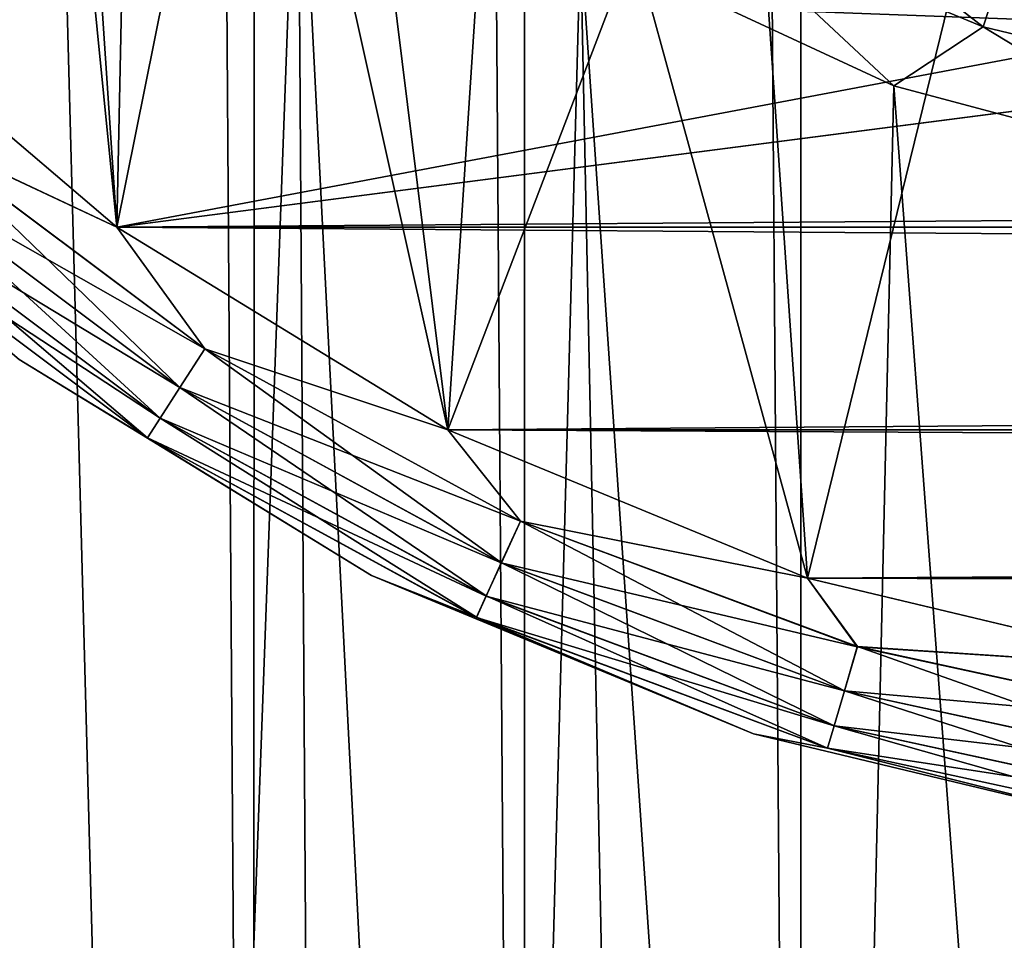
# Model space of a CAD drawing. Header units: metres. Extents: x -86 to 86, y -57 to 57.
# Tile 15 of 256: x -42.2 to -39.21, y -45.74 to -42.94. Entities that reach past the tile are written whole.
import ezdxf

# ---------------------------------------------------------------- set-up
doc = ezdxf.new("R2010")
doc.units = ezdxf.units.M
doc.layers.add('solid_125286', color=7, linetype='CONTINUOUS')

msp = doc.modelspace()

# ---------------------------------------------------------------- linework, layer by layer
at = {"layer": 'solid_125286'}
for points in [[(-42.252983, 54.758366, -2), (-41.49025, -54.453724, -2), (-42.265976, -54.764923, -2)], [(-41.475212, 54.449116, -2), (-41.49025, -54.453724, -2), (-42.252983, 54.758366, -2)], [(-41.475212, 54.449116, -2), (-40.668133, -54.275387, -2), (-41.49025, -54.453724, -2)], [(-40.65712, 54.273968, -2), (-40.668133, -54.275387, -2), (-41.475212, 54.449116, -2)], [(-38.990757, 54.3414, -2), (-38.994694, -54.340565, -2), (-39.821274, 54.237724, -2)], [(-40.65712, 54.273968, -2), (-39.82848, -54.237431, -2), (-40.668133, -54.275387, -2)], [(-39.821274, 54.237724, -2), (-39.82848, -54.237431, -2), (-40.65712, 54.273968, -2)], [(-39.821274, 54.237724, -2), (-38.994694, -54.340565, -2), (-39.82848, -54.237431, -2)], [(-42.803261, -42.803261, 44.5), (-41.905605, -43.56963, 44.5), (-42.424034, -38.368114, 44.5)], [(-42.803261, -42.803261, 53.5), (-41.905605, -43.56963, 53.5), (-42.424034, -38.368114, 53.5)], [(-42.803261, -42.803261, 62.5), (-41.905605, -43.56963, 62.5), (-42.424034, -38.368114, 62.5)], [(-41.905605, -43.56963, 44.5), (-42.198387, -39.210236, 44.5), (-42.424034, -38.368114, 44.5)], [(-41.905605, -43.56963, 53.5), (-42.198387, -39.210236, 53.5), (-42.424034, -38.368114, 53.5)], [(-41.905605, -43.56963, 62.5), (-42.198387, -39.210236, 62.5), (-42.424034, -38.368114, 62.5)], [(-41.905605, -43.56963, 51.5), (-42.803261, -42.803261, 51.5), (-42.198383, -39.210239, 51.5)], [(-41.905605, -43.56963, 60.5), (-42.803261, -42.803261, 60.5), (-42.198383, -39.210239, 60.5)], [(-41.905605, -43.56963, 69.5), (-42.803261, -42.803261, 69.5), (-42.198383, -39.210239, 69.5)], [(-41.905605, -43.56963, 44.5), (-41.830116, -40.000019, 44.5), (-42.198387, -39.210236, 44.5)], [(-41.905605, -43.56963, 53.5), (-41.830116, -40.000019, 53.5), (-42.198387, -39.210236, 53.5)], [(-41.905605, -43.56963, 62.5), (-41.830116, -40.000019, 62.5), (-42.198387, -39.210236, 62.5)], [(-41.905605, -43.56963, 51.5), (-42.198383, -39.210239, 51.5), (-41.830116, -40.000019, 51.5)], [(-41.905605, -43.56963, 60.5), (-42.198383, -39.210239, 60.5), (-41.830116, -40.000019, 60.5)], [(-41.905605, -43.56963, 69.5), (-42.198383, -39.210239, 69.5), (-41.830116, -40.000019, 69.5)], [(-41.905605, -43.56963, 51.5), (-41.830116, -40.000019, 51.5), (-41.330288, -40.713818, 51.5)], [(-41.905605, -43.56963, 44.5), (-40.900078, -44.185005, 44.5), (-41.830116, -40.000019, 44.5)], [(-41.905605, -43.56963, 60.5), (-41.830116, -40.000019, 60.5), (-41.330288, -40.713818, 60.5)], [(-41.905605, -43.56963, 53.5), (-40.900078, -44.185005, 53.5), (-41.830116, -40.000019, 53.5)], [(-41.905605, -43.56963, 69.5), (-41.830116, -40.000019, 69.5), (-41.330288, -40.713818, 69.5)], [(-41.905605, -43.56963, 62.5), (-40.900078, -44.185005, 62.5), (-41.830116, -40.000019, 62.5)], [(-40.900078, -44.185005, 44.5), (-41.330288, -40.713818, 44.5), (-41.830116, -40.000019, 44.5)], [(-40.900078, -44.185005, 53.5), (-41.330288, -40.713818, 53.5), (-41.830116, -40.000019, 53.5)], [(-40.900078, -44.185005, 62.5), (-41.330288, -40.713818, 62.5), (-41.830116, -40.000019, 62.5)], [(-42.706646, -53.86721, 10), (-41.772217, -53.494232, 10), (-42.698009, -40.49678, 10)], [(-41.772217, -53.494232, 10), (-42.097374, -41.355335, 10), (-42.698009, -40.49678, 10)], [(-40.900078, -44.185005, 51.5), (-41.905605, -43.56963, 51.5), (-41.330288, -40.713818, 51.5)], [(-40.900078, -44.185005, 60.5), (-41.905605, -43.56963, 60.5), (-41.330288, -40.713818, 60.5)], [(-40.900078, -44.185005, 69.5), (-41.905605, -43.56963, 69.5), (-41.330288, -40.713818, 69.5)], [(-40.900078, -44.185005, 51.5), (-41.330288, -40.713818, 51.5), (-40.713818, -41.330288, 51.5)], [(-40.900078, -44.185005, 44.5), (-40.713818, -41.330288, 44.5), (-41.330288, -40.713818, 44.5)], [(-40.900078, -44.185005, 60.5), (-41.330288, -40.713818, 60.5), (-40.713818, -41.330288, 60.5)], [(-40.900078, -44.185005, 53.5), (-40.713818, -41.330288, 53.5), (-41.330288, -40.713818, 53.5)], [(-40.900078, -44.185005, 69.5), (-41.330288, -40.713818, 69.5), (-40.713818, -41.330288, 69.5)], [(-40.900078, -44.185005, 62.5), (-40.713818, -41.330288, 62.5), (-41.330288, -40.713818, 62.5)], [(-40.900078, -44.185005, 51.5), (-40.713818, -41.330288, 51.5), (-40.000019, -41.830116, 51.5)], [(-40.900078, -44.185005, 44.5), (-39.808067, -44.635948, 44.5), (-40.713818, -41.330288, 44.5)], [(-40.900078, -44.185005, 60.5), (-40.713818, -41.330288, 60.5), (-40.000019, -41.830116, 60.5)], [(-40.900078, -44.185005, 53.5), (-39.808067, -44.635948, 53.5), (-40.713818, -41.330288, 53.5)], [(-40.900078, -44.185005, 69.5), (-40.713818, -41.330288, 69.5), (-40.000019, -41.830116, 69.5)], [(-40.900078, -44.185005, 62.5), (-39.808067, -44.635948, 62.5), (-40.713818, -41.330288, 62.5)], [(-39.808067, -44.635948, 44.5), (-40.000019, -41.830116, 44.5), (-40.713818, -41.330288, 44.5)], [(-39.808067, -44.635948, 53.5), (-40.000019, -41.830116, 53.5), (-40.713818, -41.330288, 53.5)], [(-39.808067, -44.635948, 62.5), (-40.000019, -41.830116, 62.5), (-40.713818, -41.330288, 62.5)], [(-41.772217, -53.494232, 10), (-41.355335, -42.097374, 10), (-42.097374, -41.355335, 10)], [(-39.808067, -44.635948, 51.5), (-40.900078, -44.185005, 51.5), (-40.000019, -41.830116, 51.5)], [(-39.808067, -44.635948, 60.5), (-40.900078, -44.185005, 60.5), (-40.000019, -41.830116, 60.5)], [(-39.808067, -44.635948, 69.5), (-40.900078, -44.185005, 69.5), (-40.000019, -41.830116, 69.5)], [(-39.808067, -44.635948, 51.5), (-40.000019, -41.830116, 51.5), (-39.210236, -42.198387, 51.5)], [(-39.808067, -44.635948, 44.5), (-39.210239, -42.198383, 44.5), (-40.000019, -41.830116, 44.5)], [(-39.808067, -44.635948, 60.5), (-40.000019, -41.830116, 60.5), (-39.210236, -42.198387, 60.5)], [(-39.808067, -44.635948, 53.5), (-39.210239, -42.198383, 53.5), (-40.000019, -41.830116, 53.5)], [(-39.808067, -44.635948, 69.5), (-40.000019, -41.830116, 69.5), (-39.210236, -42.198387, 69.5)], [(-39.808067, -44.635948, 62.5), (-39.210239, -42.198383, 62.5), (-40.000019, -41.830116, 62.5)], [(-41.772217, -53.494232, 10), (-41.283165, -53.367458, 10), (-41.355335, -42.097374, 10)], [(-40.784054, -53.282055, 10), (-40.49678, -42.698009, 10), (-41.355335, -42.097374, 10)], [(-41.283165, -53.367458, 10), (-40.784054, -53.282055, 10), (-41.355335, -42.097374, 10)], [(-39.808067, -44.635948, 44.5), (-38.661774, -44.909374, 44.5), (-39.210239, -42.198383, 44.5)], [(-39.808067, -44.635948, 53.5), (-38.661774, -44.909374, 53.5), (-39.210239, -42.198383, 53.5)], [(-39.808067, -44.635948, 62.5), (-38.661774, -44.909374, 62.5), (-39.210239, -42.198383, 62.5)], [(-38.661774, -44.909374, 51.5), (-39.808067, -44.635948, 51.5), (-39.210236, -42.198387, 51.5)], [(-38.661774, -44.909374, 60.5), (-39.808067, -44.635948, 60.5), (-39.210236, -42.198387, 60.5)], [(-38.661774, -44.909374, 69.5), (-39.808067, -44.635948, 69.5), (-39.210236, -42.198387, 69.5)], [(-38.661774, -44.909374, 44.5), (-38.368114, -42.424034, 44.5), (-39.210239, -42.198383, 44.5)], [(-38.661774, -44.909374, 53.5), (-38.368114, -42.424034, 53.5), (-39.210239, -42.198383, 53.5)], [(-38.661774, -44.909374, 62.5), (-38.368114, -42.424034, 62.5), (-39.210239, -42.198383, 62.5)], [(-38.661774, -44.909374, 51.5), (-39.210236, -42.198387, 51.5), (-38.368114, -42.424034, 51.5)], [(-38.661774, -44.909374, 60.5), (-39.210236, -42.198387, 60.5), (-38.368114, -42.424034, 60.5)], [(-38.661774, -44.909374, 69.5), (-39.210236, -42.198387, 69.5), (-38.368114, -42.424034, 69.5)], [(-39.997257, -42.401142, 10.133582), (-40.106899, -42.616329, 10.033804), (-39.274437, -42.961151, 10.033804)], [(-39.199802, -42.731457, 10.133582), (-39.997257, -42.401142, 10.133582), (-39.274437, -42.961151, 10.033804)], [(-40.106899, -42.616329, 10.033804), (-40.49678, -42.698009, 10), (-39.545441, -43.140511, 10)], [(-39.274437, -42.961151, 10.033804), (-40.106899, -42.616329, 10.033804), (-39.545441, -43.140511, 10)], [(-40.784054, -53.282055, 10), (-40.279518, -53.239151, 10), (-40.49678, -42.698009, 10)], [(-39.774311, -53.238823, 10), (-39.545441, -43.140511, 10), (-40.49678, -42.698009, 10)], [(-40.279518, -53.239151, 10), (-39.774311, -53.238823, 10), (-40.49678, -42.698009, 10)], [(-39.199802, -42.731457, 10.133582), (-39.274437, -42.961151, 10.033804), (-38.398277, -43.171497, 10.033804)], [(-42.512344, -43.284554, 44.475674), (-41.905605, -43.56963, 44.5), (-42.803261, -42.803261, 44.5)], [(-42.512638, -43.284893, 69.524475), (-42.803261, -42.803261, 69.5), (-41.905605, -43.56963, 69.5)], [(-42.512344, -43.284554, 53.475674), (-41.905605, -43.56963, 53.5), (-42.803261, -42.803261, 53.5)], [(-42.512638, -43.284893, 51.524471), (-42.803261, -42.803261, 51.5), (-41.905605, -43.56963, 51.5)], [(-42.512638, -43.284893, 60.524471), (-42.803261, -42.803261, 60.5), (-41.905605, -43.56963, 60.5)], [(-42.512344, -43.284554, 62.475674), (-41.905605, -43.56963, 62.5), (-42.803261, -42.803261, 62.5)], [(-37.5, -43, 42.5), (-41.905605, -43.56963, 42.5), (-42.803261, -42.803261, 42.5)], [(-42.512638, -43.284893, 42.524471), (-42.803261, -42.803261, 42.5), (-41.905605, -43.56963, 42.5)], [(-38.446411, -42.917866, 42.5), (-37.5, -43, 42.5), (-42.803261, -42.803261, 42.5)], [(-38.446411, -42.917866, 71.5), (-42.803261, -42.803261, 71.5), (-41.905605, -43.56963, 71.5)], [(-42.512344, -43.284554, 71.47567), (-41.905605, -43.56963, 71.5), (-42.803261, -42.803261, 71.5)], [(-37.5, -43, 71.5), (-38.446411, -42.917866, 71.5), (-41.905605, -43.56963, 71.5)], [(-39.274437, -42.961151, 10.033804), (-39.545441, -43.140511, 10), (-38.532448, -43.410397, 10)], [(-38.398277, -43.171497, 10.033804), (-39.274437, -42.961151, 10.033804), (-38.532448, -43.410397, 10)], [(-37.5, -43, 42.5), (41.905605, -43.56963, 42.5), (-41.905605, -43.56963, 42.5)], [(37.5, -43, 71.5), (-41.905605, -43.56963, 71.5), (41.905605, -43.56963, 71.5)], [(-37.5, -43, 71.5), (-41.905605, -43.56963, 71.5), (37.5, -43, 71.5)], [(-39.774311, -53.238823, 10), (-38.776104, -53.364735, 10), (-39.545441, -43.140511, 10)], [(-38.776104, -53.364735, 10), (-38.532448, -43.410397, 10), (-39.545441, -43.140511, 10)], [(-42.603996, -43.390327, 69.595581), (-42.512638, -43.284893, 69.524475), (-41.63834, -43.939381, 69.524475)], [(-42.603996, -43.390327, 51.595585), (-42.512638, -43.284893, 51.524471), (-41.63834, -43.939381, 51.524471)], [(-42.603996, -43.390327, 60.595585), (-42.512638, -43.284893, 60.524471), (-41.63834, -43.939381, 60.524471)], [(-42.603996, -43.390327, 42.595585), (-42.512638, -43.284893, 42.524471), (-41.63834, -43.939381, 42.524471)], [(-42.603748, -43.390038, 71.404694), (-41.713558, -44.056427, 71.404694), (-42.512344, -43.284554, 71.47567)], [(-42.512344, -43.284554, 53.475674), (-42.603748, -43.390038, 53.404694), (-41.713558, -44.056427, 53.404694)], [(-42.512344, -43.284554, 62.475674), (-42.603748, -43.390038, 62.404694), (-41.713558, -44.056427, 62.404694)], [(-42.512344, -43.284554, 44.475674), (-42.603748, -43.390038, 44.404694), (-41.713558, -44.056427, 44.404694)], [(-41.63834, -43.939381, 69.524475), (-42.512638, -43.284893, 69.524475), (-41.905605, -43.56963, 69.5)], [(-41.63834, -43.939381, 51.524471), (-42.512638, -43.284893, 51.524471), (-41.905605, -43.56963, 51.5)], [(-41.63834, -43.939381, 60.524471), (-42.512638, -43.284893, 60.524471), (-41.905605, -43.56963, 60.5)], [(-41.63834, -43.939381, 42.524471), (-42.512638, -43.284893, 42.524471), (-41.905605, -43.56963, 42.5)], [(-41.638096, -43.939007, 44.475674), (-41.905605, -43.56963, 44.5), (-42.512344, -43.284554, 44.475674)], [(-41.638096, -43.939007, 53.475674), (-41.905605, -43.56963, 53.5), (-42.512344, -43.284554, 53.475674)], [(-41.638096, -43.939007, 62.475674), (-41.905605, -43.56963, 62.5), (-42.512344, -43.284554, 62.475674)], [(-42.512344, -43.284554, 71.47567), (-41.638096, -43.939007, 71.47567), (-41.905605, -43.56963, 71.5)], [(-41.713558, -44.056427, 71.404694), (-41.638096, -43.939007, 71.47567), (-42.512344, -43.284554, 71.47567)], [(-41.638096, -43.939007, 53.475674), (-42.512344, -43.284554, 53.475674), (-41.713558, -44.056427, 53.404694)], [(-41.638096, -43.939007, 62.475674), (-42.512344, -43.284554, 62.475674), (-41.713558, -44.056427, 62.404694)], [(-41.638096, -43.939007, 44.475674), (-42.512344, -43.284554, 44.475674), (-41.713558, -44.056427, 44.404694)], [(-42.676472, -43.473969, 69.70636), (-42.603996, -43.390327, 69.595581), (-41.713764, -44.056747, 69.595581)], [(-42.676472, -43.473969, 51.70636), (-42.603996, -43.390327, 51.595585), (-41.713764, -44.056747, 51.595585)], [(-42.676472, -43.473969, 60.70636), (-42.603996, -43.390327, 60.595585), (-41.713764, -44.056747, 60.595585)], [(-42.676472, -43.473969, 42.70636), (-42.603996, -43.390327, 42.595585), (-41.713764, -44.056747, 42.595585)], [(-42.676292, -43.473759, 71.294022), (-41.773449, -44.149616, 71.294022), (-42.603748, -43.390038, 71.404694)], [(-42.603748, -43.390038, 53.404694), (-42.676292, -43.473759, 53.294018), (-41.773449, -44.149616, 53.294018)], [(-42.603748, -43.390038, 62.404694), (-42.676292, -43.473759, 62.294018), (-41.773449, -44.149616, 62.294018)], [(-42.603748, -43.390038, 44.404694), (-42.676292, -43.473759, 44.294018), (-41.773449, -44.149616, 44.294018)], [(-41.713764, -44.056747, 69.595581), (-42.603996, -43.390327, 69.595581), (-41.63834, -43.939381, 69.524475)], [(-41.713764, -44.056747, 51.595585), (-42.603996, -43.390327, 51.595585), (-41.63834, -43.939381, 51.524471)], [(-41.713764, -44.056747, 60.595585), (-42.603996, -43.390327, 60.595585), (-41.63834, -43.939381, 60.524471)], [(-41.713764, -44.056747, 42.595585), (-42.603996, -43.390327, 42.595585), (-41.63834, -43.939381, 42.524471)], [(-41.773449, -44.149616, 71.294022), (-41.713558, -44.056427, 71.404694), (-42.603748, -43.390038, 71.404694)], [(-41.713558, -44.056427, 53.404694), (-42.603748, -43.390038, 53.404694), (-41.773449, -44.149616, 53.294018)], [(-41.713558, -44.056427, 62.404694), (-42.603748, -43.390038, 62.404694), (-41.773449, -44.149616, 62.294018)], [(-41.713558, -44.056427, 44.404694), (-42.603748, -43.390038, 44.404694), (-41.773449, -44.149616, 44.294018)], [(-42.722954, -43.527611, 69.84594), (-42.676472, -43.473969, 69.70636), (-41.773602, -44.149853, 69.70636)], [(-42.722954, -43.527611, 51.84594), (-42.676472, -43.473969, 51.70636), (-41.773602, -44.149853, 51.70636)], [(-42.722954, -43.527611, 60.84594), (-42.676472, -43.473969, 60.70636), (-41.773602, -44.149853, 60.70636)], [(-42.722954, -43.527611, 42.84594), (-42.676472, -43.473969, 42.70636), (-41.773602, -44.149853, 42.70636)], [(-42.722858, -43.527504, 71.15451), (-41.811897, -44.209442, 71.15451), (-42.676292, -43.473759, 71.294022)], [(-42.676292, -43.473759, 53.294018), (-42.722858, -43.527504, 53.154507), (-41.811897, -44.209442, 53.154507)], [(-42.676292, -43.473759, 62.294018), (-42.722858, -43.527504, 62.154507), (-41.811897, -44.209442, 62.154507)], [(-42.676292, -43.473759, 44.294018), (-42.722858, -43.527504, 44.154507), (-41.811897, -44.209442, 44.154507)], [(-41.773602, -44.149853, 69.70636), (-42.676472, -43.473969, 69.70636), (-41.713764, -44.056747, 69.595581)], [(-41.773602, -44.149853, 51.70636), (-42.676472, -43.473969, 51.70636), (-41.713764, -44.056747, 51.595585)], [(-41.773602, -44.149853, 60.70636), (-42.676472, -43.473969, 60.70636), (-41.713764, -44.056747, 60.595585)], [(-41.773602, -44.149853, 42.70636), (-42.676472, -43.473969, 42.70636), (-41.713764, -44.056747, 42.595585)], [(-41.811897, -44.209442, 71.15451), (-41.773449, -44.149616, 71.294022), (-42.676292, -43.473759, 71.294022)], [(-41.773449, -44.149616, 53.294018), (-42.676292, -43.473759, 53.294018), (-41.811897, -44.209442, 53.154507)], [(-41.773449, -44.149616, 62.294018), (-42.676292, -43.473759, 62.294018), (-41.811897, -44.209442, 62.154507)], [(-41.773449, -44.149616, 44.294018), (-42.676292, -43.473759, 44.294018), (-41.811897, -44.209442, 44.154507)], [(-41.811974, -44.209564, 69.84594), (-42.722954, -43.527611, 69.84594), (-41.773602, -44.149853, 69.70636)], [(-42.202282, -43.972137, 70), (-42.722954, -43.527611, 69.84594), (-41.811974, -44.209564, 69.84594)], [(-41.811974, -44.209564, 51.84594), (-42.722954, -43.527611, 51.84594), (-41.773602, -44.149853, 51.70636)], [(-42.202282, -43.972137, 52), (-42.722954, -43.527611, 51.84594), (-41.811974, -44.209564, 51.84594)], [(-41.811974, -44.209564, 60.84594), (-42.722954, -43.527611, 60.84594), (-41.773602, -44.149853, 60.70636)], [(-42.202282, -43.972137, 61), (-42.722954, -43.527611, 60.84594), (-41.811974, -44.209564, 60.84594)], [(-41.811974, -44.209564, 42.84594), (-42.722954, -43.527611, 42.84594), (-41.773602, -44.149853, 42.70636)], [(-42.202282, -43.972137, 43), (-42.722954, -43.527611, 42.84594), (-41.811974, -44.209564, 42.84594)], [(-42.202282, -43.972137, 71), (-41.811897, -44.209442, 71.15451), (-42.722858, -43.527504, 71.15451)], [(-41.811897, -44.209442, 53.154507), (-42.722858, -43.527504, 53.154507), (-42.202282, -43.972137, 53)], [(-41.811897, -44.209442, 62.154507), (-42.722858, -43.527504, 62.154507), (-42.202282, -43.972137, 62)], [(-41.811897, -44.209442, 44.154507), (-42.722858, -43.527504, 44.154507), (-42.202282, -43.972137, 44)], [(-41.638096, -43.939007, 44.475674), (-40.900078, -44.185005, 44.5), (-41.905605, -43.56963, 44.5)], [(-41.63834, -43.939381, 69.524475), (-41.905605, -43.56963, 69.5), (-40.900078, -44.185005, 69.5)], [(-41.638096, -43.939007, 53.475674), (-40.900078, -44.185005, 53.5), (-41.905605, -43.56963, 53.5)], [(-41.63834, -43.939381, 51.524471), (-41.905605, -43.56963, 51.5), (-40.900078, -44.185005, 51.5)], [(-41.63834, -43.939381, 60.524471), (-41.905605, -43.56963, 60.5), (-40.900078, -44.185005, 60.5)], [(-41.638096, -43.939007, 62.475674), (-40.900078, -44.185005, 62.5), (-41.905605, -43.56963, 62.5)], [(40.900078, -44.185005, 42.5), (-40.900078, -44.185005, 42.5), (-41.905605, -43.56963, 42.5)], [(-41.63834, -43.939381, 42.524471), (-41.905605, -43.56963, 42.5), (-40.900078, -44.185005, 42.5)], [(41.905605, -43.56963, 42.5), (40.900078, -44.185005, 42.5), (-41.905605, -43.56963, 42.5)], [(-41.905605, -43.56963, 71.5), (-40.900078, -44.185005, 71.5), (41.905605, -43.56963, 71.5)], [(-41.638096, -43.939007, 71.47567), (-40.900078, -44.185005, 71.5), (-41.905605, -43.56963, 71.5)], [(-40.900078, -44.185005, 71.5), (40.900078, -44.185005, 71.5), (41.905605, -43.56963, 71.5)], [(-41.713764, -44.056747, 69.595581), (-41.63834, -43.939381, 69.524475), (-40.679798, -44.462788, 69.524475)], [(-41.713764, -44.056747, 51.595585), (-41.63834, -43.939381, 51.524471), (-40.679798, -44.462788, 51.524471)], [(-41.713764, -44.056747, 60.595585), (-41.63834, -43.939381, 60.524471), (-40.679798, -44.462788, 60.524471)], [(-41.713764, -44.056747, 42.595585), (-41.63834, -43.939381, 42.524471), (-40.679798, -44.462788, 42.524471)], [(-41.713558, -44.056427, 71.404694), (-40.737595, -44.589344, 71.404694), (-41.638096, -43.939007, 71.47567)], [(-41.638096, -43.939007, 53.475674), (-41.713558, -44.056427, 53.404694), (-40.737595, -44.589344, 53.404694)], [(-41.638096, -43.939007, 62.475674), (-41.713558, -44.056427, 62.404694), (-40.737595, -44.589344, 62.404694)], [(-41.638096, -43.939007, 44.475674), (-41.713558, -44.056427, 44.404694), (-40.737595, -44.589344, 44.404694)], [(-40.679798, -44.462788, 69.524475), (-41.63834, -43.939381, 69.524475), (-40.900078, -44.185005, 69.5)], [(-40.679798, -44.462788, 51.524471), (-41.63834, -43.939381, 51.524471), (-40.900078, -44.185005, 51.5)], [(-40.679798, -44.462788, 60.524471), (-41.63834, -43.939381, 60.524471), (-40.900078, -44.185005, 60.5)], [(-40.679798, -44.462788, 42.524471), (-41.63834, -43.939381, 42.524471), (-40.900078, -44.185005, 42.5)], [(-40.679611, -44.462379, 44.475674), (-40.900078, -44.185005, 44.5), (-41.638096, -43.939007, 44.475674)], [(-40.679611, -44.462379, 53.475674), (-40.900078, -44.185005, 53.5), (-41.638096, -43.939007, 53.475674)], [(-40.679611, -44.462379, 62.475674), (-40.900078, -44.185005, 62.5), (-41.638096, -43.939007, 62.475674)], [(-41.638096, -43.939007, 71.47567), (-40.679611, -44.462379, 71.47567), (-40.900078, -44.185005, 71.5)], [(-40.737595, -44.589344, 71.404694), (-40.679611, -44.462379, 71.47567), (-41.638096, -43.939007, 71.47567)], [(-40.679611, -44.462379, 53.475674), (-41.638096, -43.939007, 53.475674), (-40.737595, -44.589344, 53.404694)], [(-40.679611, -44.462379, 62.475674), (-41.638096, -43.939007, 62.475674), (-40.737595, -44.589344, 62.404694)], [(-40.679611, -44.462379, 44.475674), (-41.638096, -43.939007, 44.475674), (-40.737595, -44.589344, 44.404694)], [(-42.202282, -43.972137, 71), (-41.131924, -44.628052, 71), (-41.811897, -44.209442, 71.15451)], [(-41.131924, -44.628052, 70), (-41.131924, -44.628052, 71), (-42.202282, -43.972137, 71)], [(-41.131924, -44.628052, 70), (-42.202282, -43.972137, 71), (-42.202282, -43.972137, 70)], [(-41.131924, -44.628052, 70), (-42.202282, -43.972137, 70), (-41.811974, -44.209564, 69.84594)], [(-41.131924, -44.628052, 52), (-42.202282, -43.972137, 52), (-41.811974, -44.209564, 51.84594)], [(-42.202282, -43.972137, 53), (-42.202282, -43.972137, 52), (-41.131924, -44.628052, 52)], [(-41.131924, -44.628052, 53), (-42.202282, -43.972137, 53), (-41.131924, -44.628052, 52)], [(-41.811897, -44.209442, 53.154507), (-42.202282, -43.972137, 53), (-41.131924, -44.628052, 53)], [(-41.131924, -44.628052, 61), (-42.202282, -43.972137, 61), (-41.811974, -44.209564, 60.84594)], [(-42.202282, -43.972137, 62), (-42.202282, -43.972137, 61), (-41.131924, -44.628052, 61)], [(-41.131924, -44.628052, 62), (-42.202282, -43.972137, 62), (-41.131924, -44.628052, 61)], [(-41.811897, -44.209442, 62.154507), (-42.202282, -43.972137, 62), (-41.131924, -44.628052, 62)], [(-41.131924, -44.628052, 43), (-42.202282, -43.972137, 43), (-41.811974, -44.209564, 42.84594)], [(-42.202282, -43.972137, 44), (-42.202282, -43.972137, 43), (-41.131924, -44.628052, 43)], [(-41.131924, -44.628052, 44), (-42.202282, -43.972137, 44), (-41.131924, -44.628052, 43)], [(-41.811897, -44.209442, 44.154507), (-42.202282, -43.972137, 44), (-41.131924, -44.628052, 44)], [(-41.773602, -44.149853, 69.70636), (-41.713764, -44.056747, 69.595581), (-40.737751, -44.589691, 69.595581)], [(-41.773602, -44.149853, 51.70636), (-41.713764, -44.056747, 51.595585), (-40.737751, -44.589691, 51.595585)], [(-41.773602, -44.149853, 60.70636), (-41.713764, -44.056747, 60.595585), (-40.737751, -44.589691, 60.595585)], [(-41.773602, -44.149853, 42.70636), (-41.713764, -44.056747, 42.595585), (-40.737751, -44.589691, 42.595585)], [(-41.773449, -44.149616, 71.294022), (-40.783611, -44.690109, 71.294022), (-41.713558, -44.056427, 71.404694)], [(-41.713558, -44.056427, 53.404694), (-41.773449, -44.149616, 53.294018), (-40.783611, -44.690109, 53.294018)], [(-41.713558, -44.056427, 62.404694), (-41.773449, -44.149616, 62.294018), (-40.783611, -44.690109, 62.294018)], [(-41.713558, -44.056427, 44.404694), (-41.773449, -44.149616, 44.294018), (-40.783611, -44.690109, 44.294018)], [(-40.737751, -44.589691, 69.595581), (-41.713764, -44.056747, 69.595581), (-40.679798, -44.462788, 69.524475)], [(-40.737751, -44.589691, 51.595585), (-41.713764, -44.056747, 51.595585), (-40.679798, -44.462788, 51.524471)], [(-40.737751, -44.589691, 60.595585), (-41.713764, -44.056747, 60.595585), (-40.679798, -44.462788, 60.524471)], [(-40.737751, -44.589691, 42.595585), (-41.713764, -44.056747, 42.595585), (-40.679798, -44.462788, 42.524471)], [(-40.783611, -44.690109, 71.294022), (-40.737595, -44.589344, 71.404694), (-41.713558, -44.056427, 71.404694)], [(-40.737595, -44.589344, 53.404694), (-41.713558, -44.056427, 53.404694), (-40.783611, -44.690109, 53.294018)], [(-40.737595, -44.589344, 62.404694), (-41.713558, -44.056427, 62.404694), (-40.783611, -44.690109, 62.294018)], [(-40.737595, -44.589344, 44.404694), (-41.713558, -44.056427, 44.404694), (-40.783611, -44.690109, 44.294018)], [(-41.811974, -44.209564, 69.84594), (-41.773602, -44.149853, 69.70636), (-40.78373, -44.690361, 69.70636)], [(-41.811974, -44.209564, 51.84594), (-41.773602, -44.149853, 51.70636), (-40.78373, -44.690361, 51.70636)], [(-41.811974, -44.209564, 60.84594), (-41.773602, -44.149853, 60.70636), (-40.78373, -44.690361, 60.70636)], [(-41.811974, -44.209564, 42.84594), (-41.773602, -44.149853, 42.70636), (-40.78373, -44.690361, 42.70636)], [(-41.811897, -44.209442, 71.15451), (-40.813152, -44.754795, 71.15451), (-41.773449, -44.149616, 71.294022)], [(-41.773449, -44.149616, 53.294018), (-41.811897, -44.209442, 53.154507), (-40.813152, -44.754795, 53.154507)], [(-41.773449, -44.149616, 62.294018), (-41.811897, -44.209442, 62.154507), (-40.813152, -44.754795, 62.154507)], [(-41.773449, -44.149616, 44.294018), (-41.811897, -44.209442, 44.154507), (-40.813152, -44.754795, 44.154507)], [(-40.78373, -44.690361, 69.70636), (-41.773602, -44.149853, 69.70636), (-40.737751, -44.589691, 69.595581)], [(-40.78373, -44.690361, 51.70636), (-41.773602, -44.149853, 51.70636), (-40.737751, -44.589691, 51.595585)], [(-40.78373, -44.690361, 60.70636), (-41.773602, -44.149853, 60.70636), (-40.737751, -44.589691, 60.595585)], [(-40.78373, -44.690361, 42.70636), (-41.773602, -44.149853, 42.70636), (-40.737751, -44.589691, 42.595585)], [(-40.813152, -44.754795, 71.15451), (-40.783611, -44.690109, 71.294022), (-41.773449, -44.149616, 71.294022)], [(-40.783611, -44.690109, 53.294018), (-41.773449, -44.149616, 53.294018), (-40.813152, -44.754795, 53.154507)], [(-40.783611, -44.690109, 62.294018), (-41.773449, -44.149616, 62.294018), (-40.813152, -44.754795, 62.154507)], [(-40.783611, -44.690109, 44.294018), (-41.773449, -44.149616, 44.294018), (-40.813152, -44.754795, 44.154507)], [(-40.679611, -44.462379, 44.475674), (-39.808067, -44.635948, 44.5), (-40.900078, -44.185005, 44.5)], [(-40.679798, -44.462788, 69.524475), (-40.900078, -44.185005, 69.5), (-39.808067, -44.635948, 69.5)], [(-40.679611, -44.462379, 53.475674), (-39.808067, -44.635948, 53.5), (-40.900078, -44.185005, 53.5)], [(-40.679798, -44.462788, 51.524471), (-40.900078, -44.185005, 51.5), (-39.808067, -44.635948, 51.5)], [(-40.679798, -44.462788, 60.524471), (-40.900078, -44.185005, 60.5), (-39.808067, -44.635948, 60.5)], [(-40.679611, -44.462379, 62.475674), (-39.808067, -44.635948, 62.5), (-40.900078, -44.185005, 62.5)], [(39.808067, -44.635948, 42.5), (-39.808067, -44.635948, 42.5), (-40.900078, -44.185005, 42.5)], [(-40.679798, -44.462788, 42.524471), (-40.900078, -44.185005, 42.5), (-39.808067, -44.635948, 42.5)], [(40.900078, -44.185005, 42.5), (39.808067, -44.635948, 42.5), (-40.900078, -44.185005, 42.5)], [(-40.900078, -44.185005, 71.5), (-39.808067, -44.635948, 71.5), (40.900078, -44.185005, 71.5)], [(-40.679611, -44.462379, 71.47567), (-39.808067, -44.635948, 71.5), (-40.900078, -44.185005, 71.5)], [(-39.808067, -44.635948, 71.5), (39.808067, -44.635948, 71.5), (40.900078, -44.185005, 71.5)], [(-40.813213, -44.754929, 69.84594), (-41.811974, -44.209564, 69.84594), (-40.78373, -44.690361, 69.70636)], [(-41.131924, -44.628052, 70), (-41.811974, -44.209564, 69.84594), (-40.813213, -44.754929, 69.84594)], [(-40.813213, -44.754929, 51.84594), (-41.811974, -44.209564, 51.84594), (-40.78373, -44.690361, 51.70636)], [(-41.131924, -44.628052, 52), (-41.811974, -44.209564, 51.84594), (-40.813213, -44.754929, 51.84594)], [(-40.813213, -44.754929, 60.84594), (-41.811974, -44.209564, 60.84594), (-40.78373, -44.690361, 60.70636)], [(-41.131924, -44.628052, 61), (-41.811974, -44.209564, 60.84594), (-40.813213, -44.754929, 60.84594)], [(-40.813213, -44.754929, 42.84594), (-41.811974, -44.209564, 42.84594), (-40.78373, -44.690361, 42.70636)], [(-41.131924, -44.628052, 43), (-41.811974, -44.209564, 42.84594), (-40.813213, -44.754929, 42.84594)], [(-41.131924, -44.628052, 71), (-40.813152, -44.754795, 71.15451), (-41.811897, -44.209442, 71.15451)], [(-40.813152, -44.754795, 53.154507), (-41.811897, -44.209442, 53.154507), (-41.131924, -44.628052, 53)], [(-40.813152, -44.754795, 62.154507), (-41.811897, -44.209442, 62.154507), (-41.131924, -44.628052, 62)], [(-40.813152, -44.754795, 44.154507), (-41.811897, -44.209442, 44.154507), (-41.131924, -44.628052, 44)], [(-40.737751, -44.589691, 69.595581), (-40.679798, -44.462788, 69.524475), (-39.656525, -44.844448, 69.524475)], [(-40.737751, -44.589691, 51.595585), (-40.679798, -44.462788, 51.524471), (-39.656525, -44.844448, 51.524471)], [(-40.737751, -44.589691, 60.595585), (-40.679798, -44.462788, 60.524471), (-39.656525, -44.844448, 60.524471)], [(-40.737751, -44.589691, 42.595585), (-40.679798, -44.462788, 42.524471), (-39.656525, -44.844448, 42.524471)], [(-40.737595, -44.589344, 71.404694), (-39.695721, -44.97794, 71.404694), (-40.679611, -44.462379, 71.47567)], [(-40.679611, -44.462379, 53.475674), (-40.737595, -44.589344, 53.404694), (-39.695721, -44.97794, 53.404694)], [(-40.679611, -44.462379, 62.475674), (-40.737595, -44.589344, 62.404694), (-39.695721, -44.97794, 62.404694)], [(-40.679611, -44.462379, 44.475674), (-40.737595, -44.589344, 44.404694), (-39.695721, -44.97794, 44.404694)], [(-39.656525, -44.844448, 69.524475), (-40.679798, -44.462788, 69.524475), (-39.808067, -44.635948, 69.5)], [(-39.656525, -44.844448, 51.524471), (-40.679798, -44.462788, 51.524471), (-39.808067, -44.635948, 51.5)], [(-39.656525, -44.844448, 60.524471), (-40.679798, -44.462788, 60.524471), (-39.808067, -44.635948, 60.5)], [(-39.656525, -44.844448, 42.524471), (-40.679798, -44.462788, 42.524471), (-39.808067, -44.635948, 42.5)], [(-39.656399, -44.844017, 44.475674), (-39.808067, -44.635948, 44.5), (-40.679611, -44.462379, 44.475674)], [(-39.656399, -44.844017, 53.475674), (-39.808067, -44.635948, 53.5), (-40.679611, -44.462379, 53.475674)], [(-39.656399, -44.844017, 62.475674), (-39.808067, -44.635948, 62.5), (-40.679611, -44.462379, 62.475674)], [(-40.679611, -44.462379, 71.47567), (-39.656399, -44.844017, 71.47567), (-39.808067, -44.635948, 71.5)], [(-39.695721, -44.97794, 71.404694), (-39.656399, -44.844017, 71.47567), (-40.679611, -44.462379, 71.47567)], [(-39.656399, -44.844017, 53.475674), (-40.679611, -44.462379, 53.475674), (-39.695721, -44.97794, 53.404694)], [(-39.656399, -44.844017, 62.475674), (-40.679611, -44.462379, 62.475674), (-39.695721, -44.97794, 62.404694)], [(-39.656399, -44.844017, 44.475674), (-40.679611, -44.462379, 44.475674), (-39.695721, -44.97794, 44.404694)], [(-40.78373, -44.690361, 69.70636), (-40.737751, -44.589691, 69.595581), (-39.695827, -44.978306, 69.595581)], [(-40.78373, -44.690361, 51.70636), (-40.737751, -44.589691, 51.595585), (-39.695827, -44.978306, 51.595585)], [(-40.78373, -44.690361, 60.70636), (-40.737751, -44.589691, 60.595585), (-39.695827, -44.978306, 60.595585)], [(-40.78373, -44.690361, 42.70636), (-40.737751, -44.589691, 42.595585), (-39.695827, -44.978306, 42.595585)], [(-40.783611, -44.690109, 71.294022), (-39.726933, -45.084232, 71.294022), (-40.737595, -44.589344, 71.404694)], [(-40.737595, -44.589344, 53.404694), (-40.783611, -44.690109, 53.294018), (-39.726933, -45.084232, 53.294018)], [(-40.737595, -44.589344, 62.404694), (-40.783611, -44.690109, 62.294018), (-39.726933, -45.084232, 62.294018)], [(-40.737595, -44.589344, 44.404694), (-40.783611, -44.690109, 44.294018), (-39.726933, -45.084232, 44.294018)], [(-39.695827, -44.978306, 69.595581), (-40.737751, -44.589691, 69.595581), (-39.656525, -44.844448, 69.524475)], [(-39.695827, -44.978306, 51.595585), (-40.737751, -44.589691, 51.595585), (-39.656525, -44.844448, 51.524471)], [(-39.695827, -44.978306, 60.595585), (-40.737751, -44.589691, 60.595585), (-39.656525, -44.844448, 60.524471)], [(-39.695827, -44.978306, 42.595585), (-40.737751, -44.589691, 42.595585), (-39.656525, -44.844448, 42.524471)], [(-39.726933, -45.084232, 71.294022), (-39.695721, -44.97794, 71.404694), (-40.737595, -44.589344, 71.404694)], [(-39.695721, -44.97794, 53.404694), (-40.737595, -44.589344, 53.404694), (-39.726933, -45.084232, 53.294018)], [(-39.695721, -44.97794, 62.404694), (-40.737595, -44.589344, 62.404694), (-39.726933, -45.084232, 62.294018)], [(-39.695721, -44.97794, 44.404694), (-40.737595, -44.589344, 44.404694), (-39.726933, -45.084232, 44.294018)], [(-41.131924, -44.628052, 71), (-39.972137, -45.108452, 71), (-40.813152, -44.754795, 71.15451)], [(-39.972137, -45.108452, 70), (-39.972137, -45.108452, 71), (-41.131924, -44.628052, 71)], [(-39.972137, -45.108452, 70), (-41.131924, -44.628052, 71), (-41.131924, -44.628052, 70)], [(-39.972137, -45.108452, 70), (-41.131924, -44.628052, 70), (-40.813213, -44.754929, 69.84594)], [(-39.972137, -45.108452, 52), (-41.131924, -44.628052, 52), (-40.813213, -44.754929, 51.84594)], [(-41.131924, -44.628052, 53), (-41.131924, -44.628052, 52), (-39.972137, -45.108452, 52)], [(-39.972137, -45.108452, 53), (-41.131924, -44.628052, 53), (-39.972137, -45.108452, 52)], [(-40.813152, -44.754795, 53.154507), (-41.131924, -44.628052, 53), (-39.972137, -45.108452, 53)], [(-39.972137, -45.108452, 61), (-41.131924, -44.628052, 61), (-40.813213, -44.754929, 60.84594)], [(-41.131924, -44.628052, 62), (-41.131924, -44.628052, 61), (-39.972137, -45.108452, 61)], [(-39.972137, -45.108452, 62), (-41.131924, -44.628052, 62), (-39.972137, -45.108452, 61)], [(-40.813152, -44.754795, 62.154507), (-41.131924, -44.628052, 62), (-39.972137, -45.108452, 62)], [(-39.972137, -45.108452, 43), (-41.131924, -44.628052, 43), (-40.813213, -44.754929, 42.84594)], [(-41.131924, -44.628052, 44), (-41.131924, -44.628052, 43), (-39.972137, -45.108452, 43)], [(-39.972137, -45.108452, 44), (-41.131924, -44.628052, 44), (-39.972137, -45.108452, 43)], [(-40.813152, -44.754795, 44.154507), (-41.131924, -44.628052, 44), (-39.972137, -45.108452, 44)], [(-39.656399, -44.844017, 44.475674), (-38.661774, -44.909374, 44.5), (-39.808067, -44.635948, 44.5)], [(-39.656525, -44.844448, 69.524475), (-39.808067, -44.635948, 69.5), (-38.661774, -44.909374, 69.5)], [(-39.656399, -44.844017, 53.475674), (-38.661774, -44.909374, 53.5), (-39.808067, -44.635948, 53.5)], [(-39.656525, -44.844448, 51.524471), (-39.808067, -44.635948, 51.5), (-38.661774, -44.909374, 51.5)], [(-39.656525, -44.844448, 60.524471), (-39.808067, -44.635948, 60.5), (-38.661774, -44.909374, 60.5)], [(-39.656399, -44.844017, 62.475674), (-38.661774, -44.909374, 62.5), (-39.808067, -44.635948, 62.5)], [(38.661774, -44.909374, 42.5), (-38.661774, -44.909374, 42.5), (-39.808067, -44.635948, 42.5)], [(-39.656525, -44.844448, 42.524471), (-39.808067, -44.635948, 42.5), (-38.661774, -44.909374, 42.5)], [(39.808067, -44.635948, 42.5), (38.661774, -44.909374, 42.5), (-39.808067, -44.635948, 42.5)], [(-39.808067, -44.635948, 71.5), (-38.661774, -44.909374, 71.5), (39.808067, -44.635948, 71.5)], [(-39.656399, -44.844017, 71.47567), (-38.661774, -44.909374, 71.5), (-39.808067, -44.635948, 71.5)], [(-40.813213, -44.754929, 69.84594), (-40.78373, -44.690361, 69.70636), (-39.727009, -45.084499, 69.70636)], [(-40.813213, -44.754929, 51.84594), (-40.78373, -44.690361, 51.70636), (-39.727009, -45.084499, 51.70636)], [(-40.813213, -44.754929, 60.84594), (-40.78373, -44.690361, 60.70636), (-39.727009, -45.084499, 60.70636)], [(-40.813213, -44.754929, 42.84594), (-40.78373, -44.690361, 42.70636), (-39.727009, -45.084499, 42.70636)], [(-40.813152, -44.754795, 71.15451), (-39.746967, -45.152462, 71.15451), (-40.783611, -44.690109, 71.294022)], [(-40.783611, -44.690109, 53.294018), (-40.813152, -44.754795, 53.154507), (-39.746967, -45.152462, 53.154507)], [(-40.783611, -44.690109, 62.294018), (-40.813152, -44.754795, 62.154507), (-39.746967, -45.152462, 62.154507)], [(-40.783611, -44.690109, 44.294018), (-40.813152, -44.754795, 44.154507), (-39.746967, -45.152462, 44.154507)], [(-39.727009, -45.084499, 69.70636), (-40.78373, -44.690361, 69.70636), (-39.695827, -44.978306, 69.595581)], [(-39.727009, -45.084499, 51.70636), (-40.78373, -44.690361, 51.70636), (-39.695827, -44.978306, 51.595585)], [(-39.727009, -45.084499, 60.70636), (-40.78373, -44.690361, 60.70636), (-39.695827, -44.978306, 60.595585)], [(-39.727009, -45.084499, 42.70636), (-40.78373, -44.690361, 42.70636), (-39.695827, -44.978306, 42.595585)], [(-39.746967, -45.152462, 71.15451), (-39.726933, -45.084232, 71.294022), (-40.783611, -44.690109, 71.294022)], [(-39.726933, -45.084232, 53.294018), (-40.783611, -44.690109, 53.294018), (-39.746967, -45.152462, 53.154507)], [(-39.726933, -45.084232, 62.294018), (-40.783611, -44.690109, 62.294018), (-39.746967, -45.152462, 62.154507)], [(-39.726933, -45.084232, 44.294018), (-40.783611, -44.690109, 44.294018), (-39.746967, -45.152462, 44.154507)], [(-39.747005, -45.152603, 69.84594), (-40.813213, -44.754929, 69.84594), (-39.727009, -45.084499, 69.70636)], [(-39.972137, -45.108452, 70), (-40.813213, -44.754929, 69.84594), (-39.747005, -45.152603, 69.84594)], [(-39.747005, -45.152603, 51.84594), (-40.813213, -44.754929, 51.84594), (-39.727009, -45.084499, 51.70636)], [(-39.972137, -45.108452, 52), (-40.813213, -44.754929, 51.84594), (-39.747005, -45.152603, 51.84594)], [(-39.747005, -45.152603, 60.84594), (-40.813213, -44.754929, 60.84594), (-39.727009, -45.084499, 60.70636)], [(-39.972137, -45.108452, 61), (-40.813213, -44.754929, 60.84594), (-39.747005, -45.152603, 60.84594)], [(-39.747005, -45.152603, 42.84594), (-40.813213, -44.754929, 42.84594), (-39.727009, -45.084499, 42.70636)], [(-39.972137, -45.108452, 43), (-40.813213, -44.754929, 42.84594), (-39.747005, -45.152603, 42.84594)], [(-39.972137, -45.108452, 71), (-39.746967, -45.152462, 71.15451), (-40.813152, -44.754795, 71.15451)], [(-39.746967, -45.152462, 53.154507), (-40.813152, -44.754795, 53.154507), (-39.972137, -45.108452, 53)], [(-39.746967, -45.152462, 62.154507), (-40.813152, -44.754795, 62.154507), (-39.972137, -45.108452, 62)], [(-39.746967, -45.152462, 44.154507), (-40.813152, -44.754795, 44.154507), (-39.972137, -45.108452, 44)], [(-39.695827, -44.978306, 69.595581), (-39.656525, -44.844448, 69.524475), (-38.589352, -45.076595, 69.524475)], [(-39.695827, -44.978306, 51.595585), (-39.656525, -44.844448, 51.524471), (-38.589352, -45.076595, 51.524471)], [(-39.695827, -44.978306, 60.595585), (-39.656525, -44.844448, 60.524471), (-38.589352, -45.076595, 60.524471)], [(-39.695827, -44.978306, 42.595585), (-39.656525, -44.844448, 42.524471), (-38.589352, -45.076595, 42.524471)], [(-39.695721, -44.97794, 71.404694), (-38.60915, -45.21431, 71.404694), (-39.656399, -44.844017, 71.47567)], [(-39.656399, -44.844017, 53.475674), (-39.695721, -44.97794, 53.404694), (-38.60915, -45.21431, 53.404694)], [(-39.656399, -44.844017, 62.475674), (-39.695721, -44.97794, 62.404694), (-38.60915, -45.21431, 62.404694)], [(-39.656399, -44.844017, 44.475674), (-39.695721, -44.97794, 44.404694), (-38.60915, -45.21431, 44.404694)], [(-38.589352, -45.076595, 69.524475), (-39.656525, -44.844448, 69.524475), (-38.661774, -44.909374, 69.5)], [(-38.589352, -45.076595, 51.524471), (-39.656525, -44.844448, 51.524471), (-38.661774, -44.909374, 51.5)], [(-38.589352, -45.076595, 60.524471), (-39.656525, -44.844448, 60.524471), (-38.661774, -44.909374, 60.5)], [(-38.589352, -45.076595, 42.524471), (-39.656525, -44.844448, 42.524471), (-38.661774, -44.909374, 42.5)], [(-38.589287, -45.076153, 44.475674), (-38.661774, -44.909374, 44.5), (-39.656399, -44.844017, 44.475674)], [(-38.589287, -45.076153, 53.475674), (-38.661774, -44.909374, 53.5), (-39.656399, -44.844017, 53.475674)], [(-38.589287, -45.076153, 62.475674), (-38.661774, -44.909374, 62.5), (-39.656399, -44.844017, 62.475674)], [(-39.656399, -44.844017, 71.47567), (-38.589287, -45.076153, 71.47567), (-38.661774, -44.909374, 71.5)], [(-38.60915, -45.21431, 71.404694), (-38.589287, -45.076153, 71.47567), (-39.656399, -44.844017, 71.47567)], [(-38.589287, -45.076153, 53.475674), (-39.656399, -44.844017, 53.475674), (-38.60915, -45.21431, 53.404694)], [(-38.589287, -45.076153, 62.475674), (-39.656399, -44.844017, 62.475674), (-38.60915, -45.21431, 62.404694)], [(-38.589287, -45.076153, 44.475674), (-39.656399, -44.844017, 44.475674), (-38.60915, -45.21431, 44.404694)], [(-39.727009, -45.084499, 69.70636), (-39.695827, -44.978306, 69.595581), (-38.609203, -45.214687, 69.595581)], [(-39.727009, -45.084499, 51.70636), (-39.695827, -44.978306, 51.595585), (-38.609203, -45.214687, 51.595585)], [(-39.727009, -45.084499, 60.70636), (-39.695827, -44.978306, 60.595585), (-38.609203, -45.214687, 60.595585)], [(-39.727009, -45.084499, 42.70636), (-39.695827, -44.978306, 42.595585), (-38.609203, -45.214687, 42.595585)], [(-39.726933, -45.084232, 71.294022), (-38.624916, -45.323959, 71.294022), (-39.695721, -44.97794, 71.404694)], [(-39.695721, -44.97794, 53.404694), (-39.726933, -45.084232, 53.294018), (-38.624916, -45.323959, 53.294018)], [(-39.695721, -44.97794, 62.404694), (-39.726933, -45.084232, 62.294018), (-38.624916, -45.323959, 62.294018)], [(-39.695721, -44.97794, 44.404694), (-39.726933, -45.084232, 44.294018), (-38.624916, -45.323959, 44.294018)], [(-38.609203, -45.214687, 69.595581), (-39.695827, -44.978306, 69.595581), (-38.589352, -45.076595, 69.524475)], [(-38.609203, -45.214687, 51.595585), (-39.695827, -44.978306, 51.595585), (-38.589352, -45.076595, 51.524471)], [(-38.609203, -45.214687, 60.595585), (-39.695827, -44.978306, 60.595585), (-38.589352, -45.076595, 60.524471)], [(-38.609203, -45.214687, 42.595585), (-39.695827, -44.978306, 42.595585), (-38.589352, -45.076595, 42.524471)], [(-38.624916, -45.323959, 71.294022), (-38.60915, -45.21431, 71.404694), (-39.695721, -44.97794, 71.404694)], [(-38.60915, -45.21431, 53.404694), (-39.695721, -44.97794, 53.404694), (-38.624916, -45.323959, 53.294018)], [(-38.60915, -45.21431, 62.404694), (-39.695721, -44.97794, 62.404694), (-38.624916, -45.323959, 62.294018)], [(-38.60915, -45.21431, 44.404694), (-39.695721, -44.97794, 44.404694), (-38.624916, -45.323959, 44.294018)], [(-39.747005, -45.152603, 69.84594), (-39.727009, -45.084499, 69.70636), (-38.624954, -45.324234, 69.70636)], [(-39.747005, -45.152603, 51.84594), (-39.727009, -45.084499, 51.70636), (-38.624954, -45.324234, 51.70636)], [(-39.747005, -45.152603, 60.84594), (-39.727009, -45.084499, 60.70636), (-38.624954, -45.324234, 60.70636)], [(-39.747005, -45.152603, 42.84594), (-39.727009, -45.084499, 42.70636), (-38.624954, -45.324234, 42.70636)], [(-39.746967, -45.152462, 71.15451), (-38.635036, -45.394348, 71.15451), (-39.726933, -45.084232, 71.294022)], [(-39.726933, -45.084232, 53.294018), (-39.746967, -45.152462, 53.154507), (-38.635036, -45.394348, 53.154507)], [(-39.726933, -45.084232, 62.294018), (-39.746967, -45.152462, 62.154507), (-38.635036, -45.394348, 62.154507)], [(-39.726933, -45.084232, 44.294018), (-39.746967, -45.152462, 44.154507), (-38.635036, -45.394348, 44.154507)], [(-38.624954, -45.324234, 69.70636), (-39.727009, -45.084499, 69.70636), (-38.609203, -45.214687, 69.595581)], [(-38.624954, -45.324234, 51.70636), (-39.727009, -45.084499, 51.70636), (-38.609203, -45.214687, 51.595585)], [(-38.624954, -45.324234, 60.70636), (-39.727009, -45.084499, 60.70636), (-38.609203, -45.214687, 60.595585)], [(-38.624954, -45.324234, 42.70636), (-39.727009, -45.084499, 42.70636), (-38.609203, -45.214687, 42.595585)], [(-38.635036, -45.394348, 71.15451), (-38.624916, -45.323959, 71.294022), (-39.726933, -45.084232, 71.294022)], [(-38.624916, -45.323959, 53.294018), (-39.726933, -45.084232, 53.294018), (-38.635036, -45.394348, 53.154507)], [(-38.624916, -45.323959, 62.294018), (-39.726933, -45.084232, 62.294018), (-38.635036, -45.394348, 62.154507)], [(-38.624916, -45.323959, 44.294018), (-39.726933, -45.084232, 44.294018), (-38.635036, -45.394348, 44.154507)], [(-39.972137, -45.108452, 71), (-38.751476, -45.401508, 71), (-39.746967, -45.152462, 71.15451)], [(-38.751476, -45.401508, 70), (-38.751476, -45.401508, 71), (-39.972137, -45.108452, 71)], [(-38.751476, -45.401508, 70), (-39.972137, -45.108452, 71), (-39.972137, -45.108452, 70)], [(-38.751476, -45.401508, 70), (-39.972137, -45.108452, 70), (-39.747005, -45.152603, 69.84594)], [(-38.751476, -45.401508, 52), (-39.972137, -45.108452, 52), (-39.747005, -45.152603, 51.84594)], [(-39.972137, -45.108452, 53), (-39.972137, -45.108452, 52), (-38.751476, -45.401508, 52)], [(-38.751476, -45.401508, 53), (-39.972137, -45.108452, 53), (-38.751476, -45.401508, 52)], [(-39.746967, -45.152462, 53.154507), (-39.972137, -45.108452, 53), (-38.751476, -45.401508, 53)], [(-38.751476, -45.401508, 61), (-39.972137, -45.108452, 61), (-39.747005, -45.152603, 60.84594)], [(-39.972137, -45.108452, 62), (-39.972137, -45.108452, 61), (-38.751476, -45.401508, 61)], [(-38.751476, -45.401508, 62), (-39.972137, -45.108452, 62), (-38.751476, -45.401508, 61)], [(-39.746967, -45.152462, 62.154507), (-39.972137, -45.108452, 62), (-38.751476, -45.401508, 62)], [(-38.751476, -45.401508, 43), (-39.972137, -45.108452, 43), (-39.747005, -45.152603, 42.84594)], [(-39.972137, -45.108452, 44), (-39.972137, -45.108452, 43), (-38.751476, -45.401508, 43)], [(-38.751476, -45.401508, 44), (-39.972137, -45.108452, 44), (-38.751476, -45.401508, 43)], [(-39.746967, -45.152462, 44.154507), (-39.972137, -45.108452, 44), (-38.751476, -45.401508, 44)], [(-38.635056, -45.394493, 69.84594), (-39.747005, -45.152603, 69.84594), (-38.624954, -45.324234, 69.70636)], [(-38.751476, -45.401508, 70), (-39.747005, -45.152603, 69.84594), (-38.635056, -45.394493, 69.84594)], [(-38.635056, -45.394493, 51.84594), (-39.747005, -45.152603, 51.84594), (-38.624954, -45.324234, 51.70636)], [(-38.751476, -45.401508, 52), (-39.747005, -45.152603, 51.84594), (-38.635056, -45.394493, 51.84594)], [(-38.635056, -45.394493, 60.84594), (-39.747005, -45.152603, 60.84594), (-38.624954, -45.324234, 60.70636)], [(-38.751476, -45.401508, 61), (-39.747005, -45.152603, 60.84594), (-38.635056, -45.394493, 60.84594)], [(-38.635056, -45.394493, 42.84594), (-39.747005, -45.152603, 42.84594), (-38.624954, -45.324234, 42.70636)], [(-38.751476, -45.401508, 43), (-39.747005, -45.152603, 42.84594), (-38.635056, -45.394493, 42.84594)], [(-38.751476, -45.401508, 71), (-38.635036, -45.394348, 71.15451), (-39.746967, -45.152462, 71.15451)], [(-38.635036, -45.394348, 53.154507), (-39.746967, -45.152462, 53.154507), (-38.751476, -45.401508, 53)], [(-38.635036, -45.394348, 62.154507), (-39.746967, -45.152462, 62.154507), (-38.751476, -45.401508, 62)], [(-38.635036, -45.394348, 44.154507), (-39.746967, -45.152462, 44.154507), (-38.751476, -45.401508, 44)]]:
    msp.add_3dface(points, dxfattribs=at)

doc.saveas('drawing.dxf')
